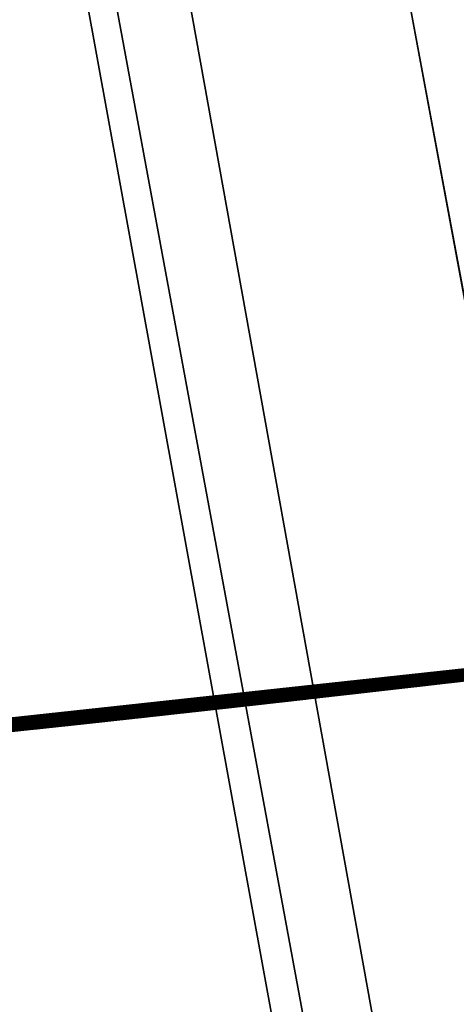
# Model space of a CAD drawing. Header units: millimetres. Extents: x -20 to 1804, y -298 to 307.
# Tile 70 of 189: x 873.302 to 873.471, y 8.793 to 9.173. Entities that reach past the tile are written whole.
import ezdxf

# ---------------------------------------------------------------- set-up
doc = ezdxf.new("R2010")
doc.units = ezdxf.units.MM
doc.header["$LTSCALE"] = 33.374815
for name, color, linetype in [('101', 7, 'CONTINUOUS'), ('74', 7, 'CONTINUOUS'), ('75', 7, 'CONTINUOUS'), ('76', 7, 'CONTINUOUS'), ('80', 7, 'CONTINUOUS'), ('88', 7, 'CONTINUOUS'), ('89', 7, 'CONTINUOUS'), ('91', 7, 'CONTINUOUS'), ('94', 7, 'CONTINUOUS')]:
    doc.layers.add(name, color=color, linetype=linetype)

msp = doc.modelspace()

# ---------------------------------------------------------------- linework, layer by layer
at = {"layer": '101', "color": 7, "linetype": 'CONTINUOUS'}
for points in [[(879.99443, -18.98802, 39), (877.72439, -8.2507, 39), (872.71497, 23.97979, 39), (879.99443, -18.98802, 39)], [(874.44662, 14.13086, 39), (879.99443, -18.98802, 39), (872.71497, 23.97979, 39), (874.44662, 14.13086, 39)], [(877.72439, -8.2507, 39), (875.5501, 2.73178, 39), (872.71497, 23.97979, 39), (877.72439, -8.2507, 39)], [(875.5501, 2.73178, 39), (873.47158, 13.95943, 39), (872.71497, 23.97979, 39), (875.5501, 2.73178, 39)]]:
    msp.add_3dface(points, dxfattribs=at)
at = {"layer": '74', "color": 7, "linetype": 'CONTINUOUS'}
for points in [[(874.63287, 9.08691, 65), (867.70628, 48.48263, 65), (867.20564, 48.38774, 65), (874.63287, 9.08691, 65)], [(875.13351, 9.1818, 65), (867.70628, 48.48263, 65), (874.63287, 9.08691, 65), (875.13351, 9.1818, 65)], [(866.70908, 48.28071, 65), (874.12989, 9.00534, 65), (867.20564, 48.38774, 65), (866.70908, 48.28071, 65)], [(874.12989, 9.00534, 65), (874.63287, 9.08691, 65), (867.20564, 48.38774, 65), (874.12989, 9.00534, 65)], [(866.21659, 48.16153, 65), (873.6266, 8.93658, 65), (866.70908, 48.28071, 65), (866.21659, 48.16153, 65)], [(873.6266, 8.93658, 65), (874.12989, 9.00534, 65), (866.70908, 48.28071, 65), (873.6266, 8.93658, 65)], [(873.123, 8.88062, 65), (873.6266, 8.93658, 65), (866.21659, 48.16153, 65), (873.123, 8.88062, 65)]]:
    msp.add_3dface(points, dxfattribs=at)
at = {"layer": '75', "color": 7, "linetype": 'CONTINUOUS'}
for points in [[(872.97928, 10.17278), (873.93515, 10.29048), (873.63465, 8.93755), (872.97928, 10.17278)], [(873.13501, 8.88178), (872.97928, 10.17278), (873.63465, 8.93755), (873.13501, 8.88178)]]:
    msp.add_3dface(points, dxfattribs=at)
at = {"layer": '76', "color": 7, "linetype": 'CONTINUOUS'}
for points in [[(873.77676, 8.95543, 10.4611), (872.86922, 8.85712, 11.96324), (872.86263, 8.85656, 9.73055), (873.77676, 8.95543, 10.4611)], [(872.87629, 8.85772, 11.95338), (872.86922, 8.85712, 11.96324), (873.77676, 8.95543, 10.4611), (872.87629, 8.85772, 11.95338)], [(872.88508, 8.85848, 11.94543), (872.87629, 8.85772, 11.95338), (873.77676, 8.95543, 10.4611), (872.88508, 8.85848, 11.94543)], [(872.89519, 8.85935, 11.94026), (872.88508, 8.85848, 11.94543), (873.77676, 8.95543, 10.4611), (872.89519, 8.85935, 11.94026)], [(872.90693, 8.86037, 11.9379), (872.89519, 8.85935, 11.94026), (873.77676, 8.95543, 10.4611), (872.90693, 8.86037, 11.9379)], [(872.91948, 8.86147, 11.93717), (872.90693, 8.86037, 11.9379), (873.77676, 8.95543, 10.4611), (872.91948, 8.86147, 11.93717)], [(872.93212, 8.86258, 11.93727), (872.91948, 8.86147, 11.93717), (873.77676, 8.95543, 10.4611), (872.93212, 8.86258, 11.93727)], [(872.9452, 8.86375, 11.93861), (872.93212, 8.86258, 11.93727), (873.77676, 8.95543, 10.4611), (872.9452, 8.86375, 11.93861)], [(872.95861, 8.86495, 11.94057), (872.9452, 8.86375, 11.93861), (873.77676, 8.95543, 10.4611), (872.95861, 8.86495, 11.94057)], [(872.9723, 8.86618, 11.94289), (872.95861, 8.86495, 11.94057), (873.77676, 8.95543, 10.4611), (872.9723, 8.86618, 11.94289)], [(872.98631, 8.86745, 11.94572), (872.9723, 8.86618, 11.94289), (873.77676, 8.95543, 10.4611), (872.98631, 8.86745, 11.94572)], [(873.00066, 8.86877, 11.94865), (872.98631, 8.86745, 11.94572), (873.77676, 8.95543, 10.4611), (873.00066, 8.86877, 11.94865)], [(873.01534, 8.87012, 11.95162), (873.00066, 8.86877, 11.94865), (873.77676, 8.95543, 10.4611), (873.01534, 8.87012, 11.95162)], [(873.03036, 8.87152, 11.95468), (873.01534, 8.87012, 11.95162), (873.77676, 8.95543, 10.4611), (873.03036, 8.87152, 11.95468)], [(873.04575, 8.87296, 11.95765), (873.03036, 8.87152, 11.95468), (873.77676, 8.95543, 10.4611), (873.04575, 8.87296, 11.95765)], [(873.06147, 8.87445, 11.96053), (873.04575, 8.87296, 11.95765), (873.77676, 8.95543, 10.4611), (873.06147, 8.87445, 11.96053)], [(873.07761, 8.87599, 11.96334), (873.06147, 8.87445, 11.96053), (873.77676, 8.95543, 10.4611), (873.07761, 8.87599, 11.96334)], [(873.09424, 8.87759, 11.96607), (873.07761, 8.87599, 11.96334), (873.77676, 8.95543, 10.4611), (873.09424, 8.87759, 11.96607)], [(873.11133, 8.87925, 11.96873), (873.09424, 8.87759, 11.96607), (873.77676, 8.95543, 10.4611), (873.11133, 8.87925, 11.96873)], [(873.12896, 8.88098, 11.9713), (873.11133, 8.87925, 11.96873), (873.77676, 8.95543, 10.4611), (873.12896, 8.88098, 11.9713)], [(873.14721, 8.88278, 11.97376), (873.12896, 8.88098, 11.9713), (873.77676, 8.95543, 10.4611), (873.14721, 8.88278, 11.97376)], [(873.16604, 8.88467, 11.97612), (873.14721, 8.88278, 11.97376), (873.77676, 8.95543, 10.4611), (873.16604, 8.88467, 11.97612)], [(873.18551, 8.88663, 11.97835), (873.16604, 8.88467, 11.97612), (873.77676, 8.95543, 10.4611), (873.18551, 8.88663, 11.97835)], [(873.20563, 8.88868, 11.98042), (873.18551, 8.88663, 11.97835), (873.77676, 8.95543, 10.4611), (873.20563, 8.88868, 11.98042)], [(873.22639, 8.89081, 11.98235), (873.20563, 8.88868, 11.98042), (873.77676, 8.95543, 10.4611), (873.22639, 8.89081, 11.98235)], [(873.24781, 8.89304, 11.98411), (873.22639, 8.89081, 11.98235), (873.77676, 8.95543, 10.4611), (873.24781, 8.89304, 11.98411)], [(873.26986, 8.89535, 11.98569), (873.24781, 8.89304, 11.98411), (873.77676, 8.95543, 10.4611), (873.26986, 8.89535, 11.98569)], [(873.29257, 8.89777, 11.98708), (873.26986, 8.89535, 11.98569), (873.77676, 8.95543, 10.4611), (873.29257, 8.89777, 11.98708)], [(873.31597, 8.90028, 11.98831), (873.29257, 8.89777, 11.98708), (873.77676, 8.95543, 10.4611), (873.31597, 8.90028, 11.98831)], [(873.34005, 8.90289, 11.98934), (873.31597, 8.90028, 11.98831), (873.77676, 8.95543, 10.4611), (873.34005, 8.90289, 11.98934)], [(873.36482, 8.90561, 11.99023), (873.34005, 8.90289, 11.98934), (873.77676, 8.95543, 10.4611), (873.36482, 8.90561, 11.99023)], [(873.39035, 8.90845, 11.99101), (873.36482, 8.90561, 11.99023), (873.77676, 8.95543, 10.4611), (873.39035, 8.90845, 11.99101)], [(873.4166, 8.9114, 11.99164), (873.39035, 8.90845, 11.99101), (873.77676, 8.95543, 10.4611), (873.4166, 8.9114, 11.99164)], [(873.44362, 8.91447, 11.99224), (873.4166, 8.9114, 11.99164), (873.77676, 8.95543, 10.4611), (873.44362, 8.91447, 11.99224)], [(873.47148, 8.91768, 11.99288), (873.44362, 8.91447, 11.99224), (873.77676, 8.95543, 10.4611), (873.47148, 8.91768, 11.99288)], [(873.70196, 8.94574, 16.96846), (873.31487, 8.90016, 18.25397), (873.2363, 8.89184, 16.96251), (873.70196, 8.94574, 16.96846)], [(873.68683, 8.94382, 18.26122), (873.31487, 8.90016, 18.25397), (873.70196, 8.94574, 16.96846), (873.68683, 8.94382, 18.26122)], [(873.6266, 8.93658, 65), (873.123, 8.88062, 65), (873.60212, 8.93325, 25.2464), (873.6266, 8.93658, 65)], [(873.13501, 8.88178), (873.63465, 8.93755), (873.14909, 8.88297, 5.64728), (873.13501, 8.88178)], [(873.14909, 8.88297, 5.64728), (873.63465, 8.93755), (873.25233, 8.89351, 5.53416), (873.14909, 8.88297, 5.64728)], [(873.25233, 8.89351, 5.53416), (873.63465, 8.93755), (873.3652, 8.90565, 5.43128), (873.25233, 8.89351, 5.53416)], [(873.63845, 8.93774, 16.56457), (873.3601, 8.90509, 16.55487), (873.57954, 8.9305, 15.68776), (873.63845, 8.93774, 16.56457)], [(873.3652, 8.90565, 5.43128), (873.63465, 8.93755), (873.48673, 8.91945, 5.33946), (873.3652, 8.90565, 5.43128)], [(873.60212, 8.93325, 25.2464), (873.123, 8.88062, 65), (873.53817, 8.92552, 25.25314), (873.60212, 8.93325, 25.2464)], [(873.57954, 8.9305, 15.68776), (873.3601, 8.90509, 16.55487), (873.48215, 8.91892, 15.67258), (873.57954, 8.9305, 15.68776)], [(873.53817, 8.92552, 25.25314), (873.123, 8.88062, 65), (873.4748, 8.91806, 25.26742), (873.53817, 8.92552, 25.25314)], [(873.54497, 8.92633, 19.03412), (873.48026, 8.9187, 21.00818), (873.4631, 8.91671, 18.96036), (873.54497, 8.92633, 19.03412)], [(873.49618, 8.92056, 24.89192), (873.4159, 8.91132, 24.9224), (873.49229, 8.9201, 23.15275), (873.49618, 8.92056, 24.89192)], [(873.49229, 8.9201, 23.15275), (873.4159, 8.91132, 24.9224), (873.46423, 8.91684, 23.15488), (873.49229, 8.9201, 23.15275)], [(873.50925, 8.92209, 13.99955), (873.44276, 8.91437, 14.01358), (873.50875, 8.92203, 13.17408), (873.50925, 8.92209, 13.99955)], [(873.50875, 8.92203, 13.17408), (873.44276, 8.91437, 14.01358), (873.47871, 8.91852, 13.17499), (873.50875, 8.92203, 13.17408)], [(873.48685, 8.91947, 12.3316), (873.47455, 8.91804, 12.70052), (873.45665, 8.91597, 12.33517), (873.48685, 8.91947, 12.3316)], [(873.49387, 8.92029, 9.07579), (873.47715, 8.91834, 9.54578), (873.46441, 8.91686, 9.07705), (873.49387, 8.92029, 9.07579)], [(873.50022, 8.92103, 22.21887), (873.48235, 8.91894, 22.65022), (873.46946, 8.91745, 22.22069), (873.50022, 8.92103, 22.21887)], [(873.48991, 8.91982, 21.35224), (873.47274, 8.91782, 21.73326), (873.47001, 8.91751, 21.35383), (873.48991, 8.91982, 21.35224)], [(873.47274, 8.91782, 21.73326), (872.85562, 8.85596, 21.70401), (873.47001, 8.91751, 21.35383), (873.47274, 8.91782, 21.73326)], [(873.47001, 8.91751, 21.35383), (872.85562, 8.85596, 21.70401), (873.45065, 8.91528, 21.35543), (873.47001, 8.91751, 21.35383)], [(873.48235, 8.91894, 22.65022), (872.92743, 8.86217, 22.6256), (873.46946, 8.91745, 22.22069), (873.48235, 8.91894, 22.65022)], [(873.46946, 8.91745, 22.22069), (872.92743, 8.86217, 22.6256), (873.43942, 8.91399, 22.22256), (873.46946, 8.91745, 22.22069)], [(873.4748, 8.91806, 25.26742), (873.123, 8.88062, 65), (873.41185, 8.91086, 25.28935), (873.4748, 8.91806, 25.26742)], [(873.48215, 8.91892, 15.67258), (873.3601, 8.90509, 16.55487), (873.38828, 8.90822, 15.648), (873.48215, 8.91892, 15.67258)], [(873.4631, 8.91671, 18.96036), (873.40838, 8.91047, 21.00475), (873.38786, 8.90817, 18.89299), (873.4631, 8.91671, 18.96036)], [(873.43169, 8.91311, 21.00588), (873.40838, 8.91047, 21.00475), (873.4631, 8.91671, 18.96036), (873.43169, 8.91311, 21.00588)], [(873.46423, 8.91684, 23.15488), (873.4159, 8.91132, 24.9224), (873.43715, 8.91373, 23.15699), (873.46423, 8.91684, 23.15488)], [(873.45665, 8.91597, 12.33517), (873.45053, 8.91526, 12.69944), (873.42753, 8.91264, 12.33902), (873.45665, 8.91597, 12.33517)], [(873.45369, 8.91563, 8.59737), (873.42762, 8.91265, 8.59616), (873.44445, 8.91457, 5.87947), (873.45369, 8.91563, 8.59737)], [(873.45564, 8.91585, 21.00702), (873.43169, 8.91311, 21.00588), (873.4631, 8.91671, 18.96036), (873.45564, 8.91585, 21.00702)], [(873.46441, 8.91686, 9.07705), (873.44169, 8.91425, 9.54481), (873.43514, 8.9135, 9.07838), (873.46441, 8.91686, 9.07705)], [(873.47715, 8.91834, 9.54578), (873.44169, 8.91425, 9.54481), (873.46441, 8.91686, 9.07705), (873.47715, 8.91834, 9.54578)], [(873.47871, 8.91852, 13.17499), (873.44276, 8.91437, 14.01358), (873.44826, 8.915, 13.17597), (873.47871, 8.91852, 13.17499)], [(873.48485, 8.91923, 5.8496), (873.45369, 8.91563, 8.59737), (873.44445, 8.91457, 5.87947), (873.48485, 8.91923, 5.8496)], [(873.47455, 8.91804, 12.70052), (873.45053, 8.91526, 12.69944), (873.45665, 8.91597, 12.33517), (873.47455, 8.91804, 12.70052)], [(873.48044, 8.91872, 8.59857), (873.45369, 8.91563, 8.59737), (873.48485, 8.91923, 5.8496), (873.48044, 8.91872, 8.59857)], [(873.48026, 8.9187, 21.00818), (873.45564, 8.91585, 21.00702), (873.4631, 8.91671, 18.96036), (873.48026, 8.9187, 21.00818)], [(873.45065, 8.91528, 21.35543), (872.85562, 8.85596, 21.70401), (873.43178, 8.91312, 21.35702), (873.45065, 8.91528, 21.35543)], [(873.43178, 8.91312, 21.35702), (872.85562, 8.85596, 21.70401), (873.41342, 8.91104, 21.3586), (873.43178, 8.91312, 21.35702)], [(873.43942, 8.91399, 22.22256), (872.92743, 8.86217, 22.6256), (873.41008, 8.91066, 22.22447), (873.43942, 8.91399, 22.22256)], [(873.44276, 8.91437, 14.01358), (873.37728, 8.90699, 14.03243), (873.41788, 8.91154, 13.17703), (873.44276, 8.91437, 14.01358)], [(873.42753, 8.91264, 12.33902), (873.40324, 8.90989, 12.69721), (873.39945, 8.90947, 12.34315), (873.42753, 8.91264, 12.33902)], [(873.42762, 8.91265, 8.59616), (873.40231, 8.90979, 8.59492), (873.41571, 8.9113, 8.06913), (873.42762, 8.91265, 8.59616)], [(873.4267, 8.91254, 12.69833), (873.40324, 8.90989, 12.69721), (873.42753, 8.91264, 12.33902), (873.4267, 8.91254, 12.69833)], [(873.40608, 8.91021, 5.91027), (873.44445, 8.91457, 5.87947), (873.40755, 8.91038, 8.04231), (873.40608, 8.91021, 5.91027)], [(873.43514, 8.9135, 9.07838), (873.40737, 8.91036, 9.5442), (873.40633, 8.91024, 9.07976), (873.43514, 8.9135, 9.07838)], [(873.44169, 8.91425, 9.54481), (873.40737, 8.91036, 9.5442), (873.43514, 8.9135, 9.07838), (873.44169, 8.91425, 9.54481)], [(873.40755, 8.91038, 8.04231), (873.44445, 8.91457, 5.87947), (873.40934, 8.91058, 8.04566), (873.40755, 8.91038, 8.04231)], [(873.40934, 8.91058, 8.04566), (873.44445, 8.91457, 5.87947), (873.41097, 8.91076, 8.04902), (873.40934, 8.91058, 8.04566)], [(873.41097, 8.91076, 8.04902), (873.44445, 8.91457, 5.87947), (873.41238, 8.91092, 8.05237), (873.41097, 8.91076, 8.04902)], [(873.43715, 8.91373, 23.15699), (873.4159, 8.91132, 24.9224), (873.41098, 8.91076, 23.15906), (873.43715, 8.91373, 23.15699)], [(873.41238, 8.91092, 8.05237), (873.44445, 8.91457, 5.87947), (873.41349, 8.91105, 8.05571), (873.41238, 8.91092, 8.05237)], [(873.41349, 8.91105, 8.05571), (873.44445, 8.91457, 5.87947), (873.41445, 8.91115, 8.05912), (873.41349, 8.91105, 8.05571)], [(873.41445, 8.91115, 8.05912), (873.44445, 8.91457, 5.87947), (873.41522, 8.91124, 8.06256), (873.41445, 8.91115, 8.05912)], [(873.41522, 8.91124, 8.06256), (873.44445, 8.91457, 5.87947), (873.41568, 8.91129, 8.06592), (873.41522, 8.91124, 8.06256)], [(873.41568, 8.91129, 8.06592), (873.44445, 8.91457, 5.87947), (873.41571, 8.9113, 8.06913), (873.41568, 8.91129, 8.06592)], [(873.44445, 8.91457, 5.87947), (873.42762, 8.91265, 8.59616), (873.41571, 8.9113, 8.06913), (873.44445, 8.91457, 5.87947)], [(873.44826, 8.915, 13.17597), (873.44276, 8.91437, 14.01358), (873.41788, 8.91154, 13.17703), (873.44826, 8.915, 13.17597)], [(873.45053, 8.91526, 12.69944), (873.4267, 8.91254, 12.69833), (873.42753, 8.91264, 12.33902), (873.45053, 8.91526, 12.69944)], [(873.41342, 8.91104, 21.3586), (872.85562, 8.85596, 21.70401), (873.39555, 8.90903, 21.36017), (873.41342, 8.91104, 21.3586)], [(873.39555, 8.90903, 21.36017), (872.85562, 8.85596, 21.70401), (873.37814, 8.90709, 21.36174), (873.39555, 8.90903, 21.36017)], [(873.41008, 8.91066, 22.22447), (872.92743, 8.86217, 22.6256), (873.38141, 8.90745, 22.22642), (873.41008, 8.91066, 22.22447)], [(873.41185, 8.91086, 25.28935), (873.123, 8.88062, 65), (873.34868, 8.90383, 25.31942), (873.41185, 8.91086, 25.28935)], [(873.38828, 8.90822, 15.648), (873.3601, 8.90509, 16.55487), (873.29585, 8.89812, 15.61327), (873.38828, 8.90822, 15.648)], [(873.38786, 8.90817, 18.89299), (873.32115, 8.90084, 21.00039), (873.31744, 8.90044, 18.83029), (873.38786, 8.90817, 18.89299)], [(873.34209, 8.90311, 21.00145), (873.32115, 8.90084, 21.00039), (873.38786, 8.90817, 18.89299), (873.34209, 8.90311, 21.00145)], [(873.36358, 8.90547, 21.00254), (873.34209, 8.90311, 21.00145), (873.38786, 8.90817, 18.89299), (873.36358, 8.90547, 21.00254)], [(873.4159, 8.91132, 24.9224), (873.35495, 8.90452, 24.94812), (873.41098, 8.91076, 23.15906), (873.4159, 8.91132, 24.9224)], [(873.41098, 8.91076, 23.15906), (873.35495, 8.90452, 24.94812), (873.38574, 8.90793, 23.1611), (873.41098, 8.91076, 23.15906)], [(873.38803, 8.90819, 13.17815), (873.37728, 8.90699, 14.03243), (873.35855, 8.90492, 13.17935), (873.38803, 8.90819, 13.17815)], [(873.38567, 8.90792, 21.00364), (873.36358, 8.90547, 21.00254), (873.38786, 8.90817, 18.89299), (873.38567, 8.90792, 21.00364)], [(873.36963, 8.90614, 5.94176), (873.40608, 8.91021, 5.91027), (873.37209, 8.90642, 7.99364), (873.36963, 8.90614, 5.94176)], [(873.37209, 8.90642, 7.99364), (873.40608, 8.91021, 5.91027), (873.37488, 8.90672, 7.99694), (873.37209, 8.90642, 7.99364)], [(873.39945, 8.90947, 12.34315), (873.38031, 8.90733, 12.69608), (873.37237, 8.90645, 12.34746), (873.39945, 8.90947, 12.34315)], [(873.40737, 8.91036, 9.5442), (873.37407, 8.90664, 9.54403), (873.40633, 8.91024, 9.07976), (873.40737, 8.91036, 9.5442)], [(873.40633, 8.91024, 9.07976), (873.37407, 8.90664, 9.54403), (873.37839, 8.90711, 9.08118), (873.40633, 8.91024, 9.07976)], [(873.37488, 8.90672, 7.99694), (873.40608, 8.91021, 5.91027), (873.37761, 8.90703, 8.00021), (873.37488, 8.90672, 7.99694)], [(873.41788, 8.91154, 13.17703), (873.37728, 8.90699, 14.03243), (873.38803, 8.90819, 13.17815), (873.41788, 8.91154, 13.17703)], [(873.37761, 8.90703, 8.00021), (873.40608, 8.91021, 5.91027), (873.38028, 8.90732, 8.00347), (873.37761, 8.90703, 8.00021)], [(873.40231, 8.90979, 8.59492), (873.37765, 8.90703, 8.59365), (873.40032, 8.90956, 8.08698), (873.40231, 8.90979, 8.59492)], [(873.40032, 8.90956, 8.08698), (873.37765, 8.90703, 8.59365), (873.39702, 8.90919, 8.08803), (873.40032, 8.90956, 8.08698)], [(873.39702, 8.90919, 8.08803), (873.37765, 8.90703, 8.59365), (873.39362, 8.90881, 8.08895), (873.39702, 8.90919, 8.08803)], [(873.39362, 8.90881, 8.08895), (873.37765, 8.90703, 8.59365), (873.3902, 8.90843, 8.08983), (873.39362, 8.90881, 8.08895)], [(873.3902, 8.90843, 8.08983), (873.37765, 8.90703, 8.59365), (873.38666, 8.90804, 8.09056), (873.3902, 8.90843, 8.08983)], [(873.38666, 8.90804, 8.09056), (873.37765, 8.90703, 8.59365), (873.38301, 8.90763, 8.09116), (873.38666, 8.90804, 8.09056)], [(873.38028, 8.90732, 8.00347), (873.40608, 8.91021, 5.91027), (873.38289, 8.90762, 8.00671), (873.38028, 8.90732, 8.00347)], [(873.40324, 8.90989, 12.69721), (873.38031, 8.90733, 12.69608), (873.39945, 8.90947, 12.34315), (873.40324, 8.90989, 12.69721)], [(873.38289, 8.90762, 8.00671), (873.40608, 8.91021, 5.91027), (873.38545, 8.9079, 8.00993), (873.38289, 8.90762, 8.00671)], [(873.38545, 8.9079, 8.00993), (873.40608, 8.91021, 5.91027), (873.38794, 8.90818, 8.01313), (873.38545, 8.9079, 8.00993)], [(873.40838, 8.91047, 21.00475), (873.38567, 8.90792, 21.00364), (873.38786, 8.90817, 18.89299), (873.40838, 8.91047, 21.00475)], [(873.38794, 8.90818, 8.01313), (873.40608, 8.91021, 5.91027), (873.39038, 8.90845, 8.01631), (873.38794, 8.90818, 8.01313)], [(873.39038, 8.90845, 8.01631), (873.40608, 8.91021, 5.91027), (873.39276, 8.90872, 8.01951), (873.39038, 8.90845, 8.01631)], [(873.39276, 8.90872, 8.01951), (873.40608, 8.91021, 5.91027), (873.39507, 8.90898, 8.02272), (873.39276, 8.90872, 8.01951)], [(873.39507, 8.90898, 8.02272), (873.40608, 8.91021, 5.91027), (873.39735, 8.90923, 8.02595), (873.39507, 8.90898, 8.02272)], [(873.39735, 8.90923, 8.02595), (873.40608, 8.91021, 5.91027), (873.39957, 8.90948, 8.02919), (873.39735, 8.90923, 8.02595)], [(873.39957, 8.90948, 8.02919), (873.40608, 8.91021, 5.91027), (873.40172, 8.90972, 8.03243), (873.39957, 8.90948, 8.02919)], [(873.4034, 8.90991, 8.08574), (873.40231, 8.90979, 8.59492), (873.40032, 8.90956, 8.08698), (873.4034, 8.90991, 8.08574)], [(873.40172, 8.90972, 8.03243), (873.40608, 8.91021, 5.91027), (873.40376, 8.90995, 8.0357), (873.40172, 8.90972, 8.03243)], [(873.41571, 8.9113, 8.06913), (873.40231, 8.90979, 8.59492), (873.41519, 8.91124, 8.0721), (873.41571, 8.9113, 8.06913)], [(873.41519, 8.91124, 8.0721), (873.40231, 8.90979, 8.59492), (873.41413, 8.91112, 8.07493), (873.41519, 8.91124, 8.0721)], [(873.41413, 8.91112, 8.07493), (873.40231, 8.90979, 8.59492), (873.41262, 8.91095, 8.07762), (873.41413, 8.91112, 8.07493)], [(873.41262, 8.91095, 8.07762), (873.40231, 8.90979, 8.59492), (873.41074, 8.91074, 8.0801), (873.41262, 8.91095, 8.07762)], [(873.41074, 8.91074, 8.0801), (873.40231, 8.90979, 8.59492), (873.40857, 8.91049, 8.08232), (873.41074, 8.91074, 8.0801)], [(873.40857, 8.91049, 8.08232), (873.40231, 8.90979, 8.59492), (873.40617, 8.91022, 8.08421), (873.40857, 8.91049, 8.08232)], [(873.40617, 8.91022, 8.08421), (873.40231, 8.90979, 8.59492), (873.4034, 8.90991, 8.08574), (873.40617, 8.91022, 8.08421)], [(873.40376, 8.90995, 8.0357), (873.40608, 8.91021, 5.91027), (873.40568, 8.91017, 8.03899), (873.40376, 8.90995, 8.0357)], [(873.40568, 8.91017, 8.03899), (873.40608, 8.91021, 5.91027), (873.40755, 8.91038, 8.04231), (873.40568, 8.91017, 8.03899)], [(873.37814, 8.90709, 21.36174), (872.85562, 8.85596, 21.70401), (873.3612, 8.90521, 21.3633), (873.37814, 8.90709, 21.36174)], [(873.3612, 8.90521, 21.3633), (872.85562, 8.85596, 21.70401), (873.34471, 8.9034, 21.36484), (873.3612, 8.90521, 21.3633)], [(873.38141, 8.90745, 22.22642), (872.92743, 8.86217, 22.6256), (873.35339, 8.90435, 22.22842), (873.38141, 8.90745, 22.22642)], [(873.35339, 8.90435, 22.22842), (872.92743, 8.86217, 22.6256), (873.32604, 8.90137, 22.23046), (873.35339, 8.90435, 22.22842)], [(873.3601, 8.90509, 16.55487), (873.07023, 8.87529, 16.54764), (873.29585, 8.89812, 15.61327), (873.3601, 8.90509, 16.55487)], [(873.35495, 8.90452, 24.94812), (873.29524, 8.89805, 24.97632), (873.33783, 8.90265, 23.16507), (873.35495, 8.90452, 24.94812)], [(873.37728, 8.90699, 14.03243), (873.31276, 8.89993, 14.05608), (873.35855, 8.90492, 13.17935), (873.37728, 8.90699, 14.03243)], [(873.35855, 8.90492, 13.17935), (873.31276, 8.89993, 14.05608), (873.33017, 8.90182, 13.18058), (873.35855, 8.90492, 13.17935)], [(873.35357, 8.90437, 8.59235), (873.3301, 8.90181, 8.59102), (873.35168, 8.90416, 8.09399), (873.35357, 8.90437, 8.59235)], [(873.335, 8.90234, 5.97367), (873.36963, 8.90614, 5.94176), (873.33818, 8.90269, 7.95564), (873.335, 8.90234, 5.97367)], [(873.35777, 8.90483, 12.69493), (873.33594, 8.90244, 12.69379), (873.34628, 8.90357, 12.35197), (873.35777, 8.90483, 12.69493)], [(873.36135, 8.90523, 23.1631), (873.35495, 8.90452, 24.94812), (873.33783, 8.90265, 23.16507), (873.36135, 8.90523, 23.1631)], [(873.33818, 8.90269, 7.95564), (873.36963, 8.90614, 5.94176), (873.34151, 8.90305, 7.95926), (873.33818, 8.90269, 7.95564)], [(873.34151, 8.90305, 7.95926), (873.36963, 8.90614, 5.94176), (873.34479, 8.90341, 7.96284), (873.34151, 8.90305, 7.95926)], [(873.37407, 8.90664, 9.54403), (873.34183, 8.90309, 9.54433), (873.35118, 8.90411, 9.08264), (873.37407, 8.90664, 9.54403)], [(873.34479, 8.90341, 7.96284), (873.36963, 8.90614, 5.94176), (873.34802, 8.90376, 7.96638), (873.34479, 8.90341, 7.96284)], [(873.37237, 8.90645, 12.34746), (873.35777, 8.90483, 12.69493), (873.34628, 8.90357, 12.35197), (873.37237, 8.90645, 12.34746)], [(873.34802, 8.90376, 7.96638), (873.36963, 8.90614, 5.94176), (873.3512, 8.90411, 7.96989), (873.34802, 8.90376, 7.96638)], [(873.37839, 8.90711, 9.08118), (873.37407, 8.90664, 9.54403), (873.35118, 8.90411, 9.08264), (873.37839, 8.90711, 9.08118)], [(873.3512, 8.90411, 7.96989), (873.36963, 8.90614, 5.94176), (873.35434, 8.90446, 7.97337), (873.3512, 8.90411, 7.96989)], [(873.35574, 8.90461, 8.09374), (873.35357, 8.90437, 8.59235), (873.35168, 8.90416, 8.09399), (873.35574, 8.90461, 8.09374)], [(873.37765, 8.90703, 8.59365), (873.35357, 8.90437, 8.59235), (873.37547, 8.90679, 8.09212), (873.37765, 8.90703, 8.59365)], [(873.37547, 8.90679, 8.09212), (873.35357, 8.90437, 8.59235), (873.37164, 8.90637, 8.09255), (873.37547, 8.90679, 8.09212)], [(873.37164, 8.90637, 8.09255), (873.35357, 8.90437, 8.59235), (873.36774, 8.90593, 8.09292), (873.37164, 8.90637, 8.09255)], [(873.36774, 8.90593, 8.09292), (873.35357, 8.90437, 8.59235), (873.36379, 8.9055, 8.09322), (873.36774, 8.90593, 8.09292)], [(873.36379, 8.9055, 8.09322), (873.35357, 8.90437, 8.59235), (873.35978, 8.90506, 8.09349), (873.36379, 8.9055, 8.09322)], [(873.35978, 8.90506, 8.09349), (873.35357, 8.90437, 8.59235), (873.35574, 8.90461, 8.09374), (873.35978, 8.90506, 8.09349)], [(873.35434, 8.90446, 7.97337), (873.36963, 8.90614, 5.94176), (873.35742, 8.9048, 7.97682), (873.35434, 8.90446, 7.97337)], [(873.38574, 8.90793, 23.1611), (873.35495, 8.90452, 24.94812), (873.36135, 8.90523, 23.1631), (873.38574, 8.90793, 23.1611)], [(873.35742, 8.9048, 7.97682), (873.36963, 8.90614, 5.94176), (873.36045, 8.90513, 7.98023), (873.35742, 8.9048, 7.97682)], [(873.38031, 8.90733, 12.69608), (873.35777, 8.90483, 12.69493), (873.37237, 8.90645, 12.34746), (873.38031, 8.90733, 12.69608)], [(873.36045, 8.90513, 7.98023), (873.36963, 8.90614, 5.94176), (873.36344, 8.90546, 7.98362), (873.36045, 8.90513, 7.98023)], [(873.36344, 8.90546, 7.98362), (873.36963, 8.90614, 5.94176), (873.36638, 8.90578, 7.98698), (873.36344, 8.90546, 7.98362)], [(873.36638, 8.90578, 7.98698), (873.36963, 8.90614, 5.94176), (873.36926, 8.9061, 7.99032), (873.36638, 8.90578, 7.98698)], [(873.36926, 8.9061, 7.99032), (873.36963, 8.90614, 5.94176), (873.37209, 8.90642, 7.99364), (873.36926, 8.9061, 7.99032)], [(873.37927, 8.90721, 8.09166), (873.37765, 8.90703, 8.59365), (873.37547, 8.90679, 8.09212), (873.37927, 8.90721, 8.09166)], [(873.38301, 8.90763, 8.09116), (873.37765, 8.90703, 8.59365), (873.37927, 8.90721, 8.09166), (873.38301, 8.90763, 8.09116)], [(873.34471, 8.9034, 21.36484), (872.85562, 8.85596, 21.70401), (873.32864, 8.90165, 21.36638), (873.34471, 8.9034, 21.36484)], [(873.32864, 8.90165, 21.36638), (872.85562, 8.85596, 21.70401), (873.31301, 8.89996, 21.36789), (873.32864, 8.90165, 21.36638)], [(873.32604, 8.90137, 22.23046), (872.92743, 8.86217, 22.6256), (873.29931, 8.89849, 22.23254), (873.32604, 8.90137, 22.23046)], [(873.34868, 8.90383, 25.31942), (873.123, 8.88062, 65), (873.31241, 8.89989, 26.67206), (873.34868, 8.90383, 25.31942)], [(873.31744, 8.90044, 18.83029), (873.26166, 8.89449, 20.99729), (873.25294, 8.89357, 18.77315), (873.31744, 8.90044, 18.83029)], [(873.28096, 8.89653, 20.99831), (873.26166, 8.89449, 20.99729), (873.31744, 8.90044, 18.83029), (873.28096, 8.89653, 20.99831)], [(873.30078, 8.89864, 20.99934), (873.28096, 8.89653, 20.99831), (873.31744, 8.90044, 18.83029), (873.30078, 8.89864, 20.99934)], [(873.28768, 8.89724, 25.35586), (873.34868, 8.90383, 25.31942), (873.29597, 8.89813, 26.63068), (873.28768, 8.89724, 25.35586)], [(873.33783, 8.90265, 23.16507), (873.29524, 8.89805, 24.97632), (873.31511, 8.90018, 23.167), (873.33783, 8.90265, 23.16507)], [(873.29597, 8.89813, 26.63068), (873.34868, 8.90383, 25.31942), (873.30428, 8.89902, 26.64348), (873.29597, 8.89813, 26.63068)], [(873.32105, 8.90083, 12.3564), (873.31506, 8.90018, 12.69268), (873.29671, 8.89821, 12.36075), (873.32105, 8.90083, 12.3564)], [(873.32477, 8.90123, 9.08413), (873.31058, 8.8997, 9.54499), (873.29916, 8.89847, 9.08565), (873.32477, 8.90123, 9.08413)], [(873.32115, 8.90084, 21.00039), (873.30078, 8.89864, 20.99934), (873.31744, 8.90044, 18.83029), (873.32115, 8.90084, 21.00039)], [(873.30208, 8.89878, 6.00577), (873.335, 8.90234, 5.97367), (873.30221, 8.8988, 7.91696), (873.30208, 8.89878, 6.00577)], [(873.30221, 8.8988, 7.91696), (873.335, 8.90234, 5.97367), (873.30603, 8.89921, 7.92107), (873.30221, 8.8988, 7.91696)], [(873.33017, 8.90182, 13.18058), (873.31276, 8.89993, 14.05608), (873.30312, 8.89889, 13.18186), (873.33017, 8.90182, 13.18058)], [(873.30428, 8.89902, 26.64348), (873.34868, 8.90383, 25.31942), (873.31001, 8.89963, 26.6573), (873.30428, 8.89902, 26.64348)], [(873.30603, 8.89921, 7.92107), (873.335, 8.90234, 5.97367), (873.3098, 8.89961, 7.92512), (873.30603, 8.89921, 7.92107)], [(873.3301, 8.90181, 8.59102), (873.30723, 8.89934, 8.58967), (873.32653, 8.90142, 8.09511), (873.3301, 8.90181, 8.59102)], [(873.32653, 8.90142, 8.09511), (873.30723, 8.89934, 8.58967), (873.32221, 8.90095, 8.09529), (873.32653, 8.90142, 8.09511)], [(873.32221, 8.90095, 8.09529), (873.30723, 8.89934, 8.58967), (873.31783, 8.90048, 8.09548), (873.32221, 8.90095, 8.09529)], [(873.31783, 8.90048, 8.09548), (873.30723, 8.89934, 8.58967), (873.31339, 8.9, 8.09571), (873.31783, 8.90048, 8.09548)], [(873.3098, 8.89961, 7.92512), (873.335, 8.90234, 5.97367), (873.31352, 8.90001, 7.92911), (873.3098, 8.89961, 7.92512)], [(873.31001, 8.89963, 26.6573), (873.34868, 8.90383, 25.31942), (873.31241, 8.89989, 26.67206), (873.31001, 8.89963, 26.6573)], [(873.34183, 8.90309, 9.54433), (873.31058, 8.8997, 9.54499), (873.32477, 8.90123, 9.08413), (873.34183, 8.90309, 9.54433)], [(873.31352, 8.90001, 7.92911), (873.335, 8.90234, 5.97367), (873.31719, 8.90041, 7.93304), (873.31352, 8.90001, 7.92911)], [(873.33594, 8.90244, 12.69379), (873.31506, 8.90018, 12.69268), (873.32105, 8.90083, 12.3564), (873.33594, 8.90244, 12.69379)], [(873.31719, 8.90041, 7.93304), (873.335, 8.90234, 5.97367), (873.32081, 8.9008, 7.93693), (873.31719, 8.90041, 7.93304)], [(873.32081, 8.9008, 7.93693), (873.335, 8.90234, 5.97367), (873.32438, 8.90119, 7.94077), (873.32081, 8.9008, 7.93693)], [(873.34628, 8.90357, 12.35197), (873.33594, 8.90244, 12.69379), (873.32105, 8.90083, 12.3564), (873.34628, 8.90357, 12.35197)], [(873.32438, 8.90119, 7.94077), (873.335, 8.90234, 5.97367), (873.32791, 8.90157, 7.94455), (873.32438, 8.90119, 7.94077)], [(873.35118, 8.90411, 9.08264), (873.34183, 8.90309, 9.54433), (873.32477, 8.90123, 9.08413), (873.35118, 8.90411, 9.08264)], [(873.33081, 8.90189, 8.09493), (873.3301, 8.90181, 8.59102), (873.32653, 8.90142, 8.09511), (873.33081, 8.90189, 8.09493)], [(873.32791, 8.90157, 7.94455), (873.335, 8.90234, 5.97367), (873.33138, 8.90195, 7.94829), (873.32791, 8.90157, 7.94455)], [(873.35168, 8.90416, 8.09399), (873.3301, 8.90181, 8.59102), (873.34758, 8.90372, 8.0942), (873.35168, 8.90416, 8.09399)], [(873.34758, 8.90372, 8.0942), (873.3301, 8.90181, 8.59102), (873.34345, 8.90326, 8.09438), (873.34758, 8.90372, 8.0942)], [(873.34345, 8.90326, 8.09438), (873.3301, 8.90181, 8.59102), (873.33928, 8.90281, 8.09456), (873.34345, 8.90326, 8.09438)], [(873.33928, 8.90281, 8.09456), (873.3301, 8.90181, 8.59102), (873.33507, 8.90235, 8.09474), (873.33928, 8.90281, 8.09456)], [(873.33507, 8.90235, 8.09474), (873.3301, 8.90181, 8.59102), (873.33081, 8.90189, 8.09493), (873.33507, 8.90235, 8.09474)], [(873.33138, 8.90195, 7.94829), (873.335, 8.90234, 5.97367), (873.33481, 8.90232, 7.95198), (873.33138, 8.90195, 7.94829)], [(873.33481, 8.90232, 7.95198), (873.335, 8.90234, 5.97367), (873.33818, 8.90269, 7.95564), (873.33481, 8.90232, 7.95198)], [(873.31487, 8.90016, 18.25397), (872.80499, 8.85175, 18.2408), (873.2363, 8.89184, 16.96251), (873.31487, 8.90016, 18.25397)], [(873.31301, 8.89996, 21.36789), (872.85562, 8.85596, 21.70401), (873.29779, 8.89832, 21.3694), (873.31301, 8.89996, 21.36789)], [(873.31241, 8.89989, 26.67206), (873.123, 8.88062, 65), (873.31166, 8.89981, 26.6879), (873.31241, 8.89989, 26.67206)], [(873.31166, 8.89981, 26.6879), (873.123, 8.88062, 65), (873.3081, 8.89943, 26.70366), (873.31166, 8.89981, 26.6879)], [(873.3081, 8.89943, 26.70366), (873.123, 8.88062, 65), (873.302, 8.89877, 26.71941), (873.3081, 8.89943, 26.70366)], [(873.31276, 8.89993, 14.05608), (873.25029, 8.8933, 14.08443), (873.30312, 8.89889, 13.18186), (873.31276, 8.89993, 14.05608)], [(873.30312, 8.89889, 13.18186), (873.25029, 8.8933, 14.08443), (873.2772, 8.89613, 13.18318), (873.30312, 8.89889, 13.18186)], [(873.31058, 8.8997, 9.54499), (873.28028, 8.89646, 9.54598), (873.29916, 8.89847, 9.08565), (873.31058, 8.8997, 9.54499)], [(873.30723, 8.89934, 8.58967), (873.28494, 8.89695, 8.5883), (873.30428, 8.89902, 8.09623), (873.30723, 8.89934, 8.58967)], [(873.30428, 8.89902, 8.09623), (873.28494, 8.89695, 8.5883), (873.29964, 8.89852, 8.09652), (873.30428, 8.89902, 8.09623)], [(873.31511, 8.90018, 23.167), (873.29524, 8.89805, 24.97632), (873.2932, 8.89783, 23.16889), (873.31511, 8.90018, 23.167)], [(873.31506, 8.90018, 12.69268), (873.29502, 8.89803, 12.69157), (873.29671, 8.89821, 12.36075), (873.31506, 8.90018, 12.69268)], [(873.29835, 8.89838, 7.91278), (873.30208, 8.89878, 6.00577), (873.30221, 8.8988, 7.91696), (873.29835, 8.89838, 7.91278)], [(873.30886, 8.89951, 8.09597), (873.30723, 8.89934, 8.58967), (873.30428, 8.89902, 8.09623), (873.30886, 8.89951, 8.09597)], [(873.31339, 8.9, 8.09571), (873.30723, 8.89934, 8.58967), (873.30886, 8.89951, 8.09597), (873.31339, 8.9, 8.09571)]]:
    msp.add_3dface(points, dxfattribs=at)
at = {"layer": '80', "color": 7, "linetype": 'CONTINUOUS'}
for points in [[(873.46233, 8.91662, 14.49143), (873.50927, 8.92209, 14.46763), (873.47197, 8.91774, 15.18298), (873.46233, 8.91662, 14.49143)], [(873.41785, 8.91154, 14.52164), (873.46233, 8.91662, 14.49143), (873.42954, 8.91286, 15.15583), (873.41785, 8.91154, 14.52164)], [(873.42954, 8.91286, 15.15583), (873.46233, 8.91662, 14.49143), (873.47197, 8.91774, 15.18298), (873.42954, 8.91286, 15.15583)], [(873.39057, 8.90847, 15.12496), (873.41785, 8.91154, 14.52164), (873.42954, 8.91286, 15.15583), (873.39057, 8.90847, 15.12496)], [(873.35591, 8.90463, 15.09198), (873.37738, 8.907, 14.55579), (873.39057, 8.90847, 15.12496), (873.35591, 8.90463, 15.09198)], [(873.37738, 8.907, 14.55579), (873.41785, 8.91154, 14.52164), (873.39057, 8.90847, 15.12496), (873.37738, 8.907, 14.55579)], [(873.32491, 8.90124, 15.05595), (873.34221, 8.90313, 14.59186), (873.35591, 8.90463, 15.09198), (873.32491, 8.90124, 15.05595)], [(873.34221, 8.90313, 14.59186), (873.37738, 8.907, 14.55579), (873.35591, 8.90463, 15.09198), (873.34221, 8.90313, 14.59186)], [(873.29823, 8.89837, 15.01747), (873.31153, 8.8998, 14.63114), (873.32491, 8.90124, 15.05595), (873.29823, 8.89837, 15.01747)], [(873.31153, 8.8998, 14.63114), (873.34221, 8.90313, 14.59186), (873.32491, 8.90124, 15.05595), (873.31153, 8.8998, 14.63114)], [(873.28595, 8.89706, 14.67263), (873.31153, 8.8998, 14.63114), (873.29823, 8.89837, 15.01747), (873.28595, 8.89706, 14.67263)]]:
    msp.add_3dface(points, dxfattribs=at)
at = {"layer": '88', "color": 7, "linetype": 'CONTINUOUS'}
for points in [[(874.55814, 2.59391, 4), (872.48669, 13.78626, 4), (872.71497, 23.97979, 4), (874.55814, 2.59391, 4)], [(876.72484, -8.3557, 4), (874.55814, 2.59391, 4), (872.71497, 23.97979, 4), (876.72484, -8.3557, 4)], [(878.98679, -19.06257, 4), (876.72484, -8.3557, 4), (872.71497, 23.97979, 4), (878.98679, -19.06257, 4)], [(881.34399, -29.52668, 4), (878.98679, -19.06257, 4), (872.71497, 23.97979, 4), (881.34399, -29.52668, 4)], [(883.79644, -39.74805, 4), (881.34399, -29.52668, 4), (872.71497, 23.97979, 4), (883.79644, -39.74805, 4)], [(874.44662, 14.13086, 4), (883.79644, -39.74805, 4), (872.71497, 23.97979, 4), (874.44662, 14.13086, 4)]]:
    msp.add_3dface(points, dxfattribs=at)
at = {"layer": '89', "color": 7, "linetype": 'CONTINUOUS'}
for points in [[(883.79644, -39.74805, 59), (874.44662, 14.13086, 59), (870.75504, 23.63519, 59), (883.79644, -39.74805, 59)], [(881.34399, -29.52668, 59), (883.79644, -39.74805, 59), (870.75504, 23.63519, 59), (881.34399, -29.52668, 59)], [(878.98679, -19.06257, 59), (881.34399, -29.52668, 59), (870.75504, 23.63519, 59), (878.98679, -19.06257, 59)], [(876.72484, -8.3557, 59), (878.98679, -19.06257, 59), (870.75504, 23.63519, 59), (876.72484, -8.3557, 59)], [(874.55814, 2.59391, 59), (876.72484, -8.3557, 59), (870.75504, 23.63519, 59), (874.55814, 2.59391, 59)], [(872.48669, 13.78626, 59), (874.55814, 2.59391, 59), (870.75504, 23.63519, 59), (872.48669, 13.78626, 59)]]:
    msp.add_3dface(points, dxfattribs=at)
at = {"layer": '91', "color": 7, "linetype": 'CONTINUOUS'}
for points in [[(874.55814, 2.59391, 59), (872.48669, 13.78626, 59), (874.53619, 2.56574, 31.5), (874.55814, 2.59391, 59)], [(874.53619, 2.56574, 31.5), (872.48669, 13.78626, 59), (872.48669, 13.78626, 31.5), (874.53619, 2.56574, 31.5)]]:
    msp.add_3dface(points, dxfattribs=at)
at = {"layer": '94', "color": 7, "linetype": 'CONTINUOUS'}
for points in [[(872.48669, 13.78626, 4), (874.55814, 2.59391, 4), (872.48669, 13.78626, 31.5), (872.48669, 13.78626, 4)], [(874.55814, 2.59391, 4), (874.53619, 2.56574, 31.5), (872.48669, 13.78626, 31.5), (874.55814, 2.59391, 4)]]:
    msp.add_3dface(points, dxfattribs=at)

doc.saveas('drawing.dxf')
